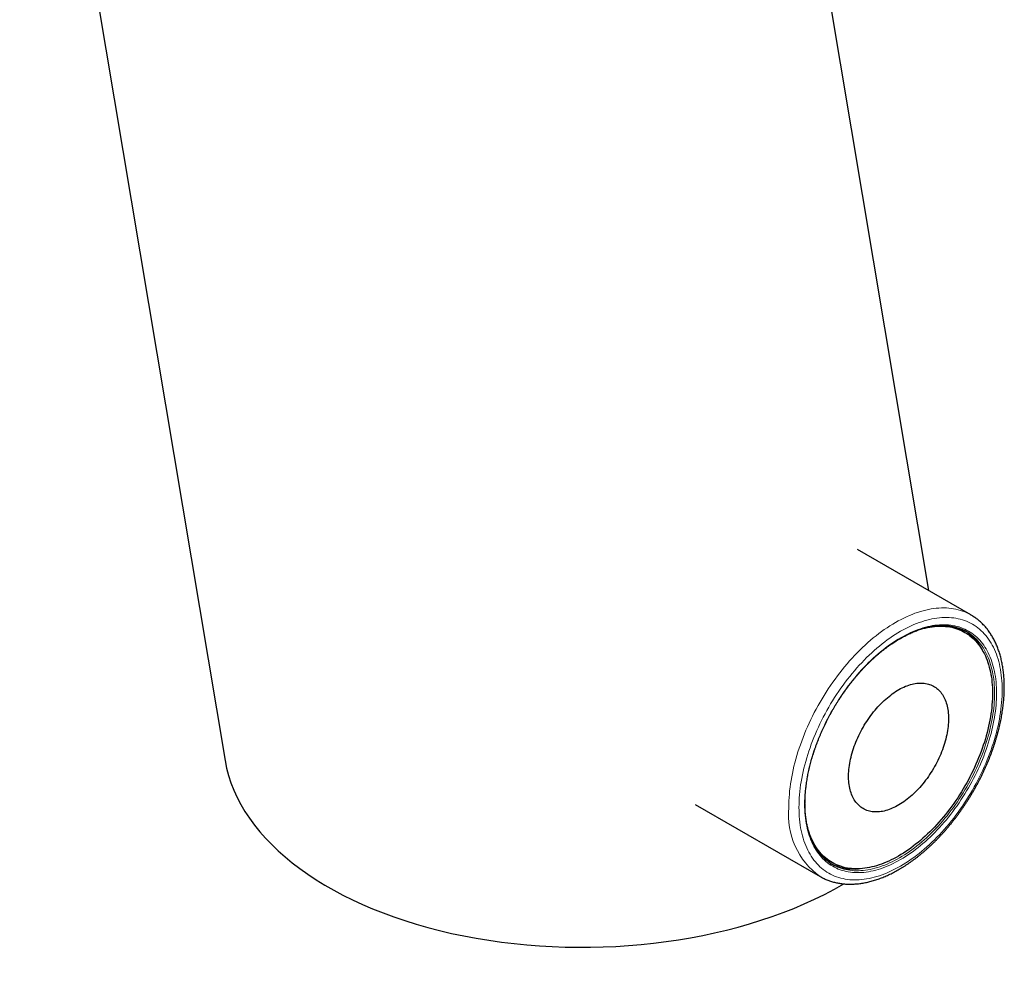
# Model space of a CAD drawing. Header units: millimetres. Extents: x 8 to 776, y 12 to 790.
# Tile 3 of 16: x 681 to 749, y 125 to 190. Entities that reach past the tile are written whole.
import ezdxf

# ---------------------------------------------------------------- set-up
doc = ezdxf.new("R2010")
doc.units = ezdxf.units.MM

msp = doc.modelspace()

# ---------------------------------------------------------------- linework, layer by layer
at = {"color": 7, "linetype": 'Continuous', "lineweight": 30}
for p, q in [((743.569, 150.509), (729.817, 232.632)), ((680.621, 223.672), (694.842, 138.747)), ((746.485, 148.825), (738.62, 153.366)), ((746.072, 147.62), (745.931, 147.702)), ((727.396, 135.713), (736.036, 130.725)), ((736.732, 131.767), (736.873, 131.685))]:
    msp.add_line(p, q, dxfattribs=at)
at = {"color": 8, "linetype": 'Continuous', "lineweight": 0}
msp.add_line((746.488, 148.824), (746.507, 148.813), dxfattribs=at)
at = {"color": 8, "linetype": 'Continuous', "lineweight": 0, "flags": 128}
for points in [[(733.871, 135.509), (733.874, 135.734), (733.881, 135.962), (733.894, 136.192), (733.912, 136.425), (733.934, 136.66), (733.962, 136.897), (733.995, 137.136), (734.033, 137.377), (734.075, 137.619), (734.123, 137.863), (734.175, 138.108), (734.233, 138.355), (734.295, 138.602), (734.362, 138.851), (734.434, 139.099), (734.51, 139.349), (734.591, 139.598), (734.677, 139.848), (734.767, 140.098), (734.861, 140.347), (734.96, 140.596), (735.063, 140.845), (735.171, 141.093), (735.282, 141.34), (735.398, 141.585), (735.518, 141.83), (735.642, 142.073), (735.769, 142.315), (735.9, 142.554), (736.035, 142.792), (736.174, 143.028), (736.316, 143.262), (736.461, 143.493), (736.61, 143.722), (736.762, 143.948), (736.917, 144.171), (737.075, 144.391), (737.236, 144.608), (737.4, 144.822), (737.566, 145.032), (737.735, 145.238), (737.906, 145.441), (738.079, 145.64), (738.255, 145.835), (738.433, 146.026), (738.612, 146.212), (738.794, 146.395), (738.977, 146.572), (739.162, 146.745), (739.348, 146.913), (739.535, 147.076), (739.724, 147.235), (739.914, 147.388), (740.104, 147.536), (740.296, 147.678), (740.488, 147.815), (740.681, 147.947), (740.874, 148.073), (741.067, 148.193), (741.26, 148.308), (741.454, 148.417), (741.647, 148.52), (741.84, 148.616), (742.033, 148.707), (742.225, 148.792), (742.416, 148.87), (742.607, 148.942), (742.797, 149.008), (742.985, 149.068), (743.173, 149.121), (743.359, 149.168), (743.544, 149.208), (743.727, 149.242), (743.909, 149.27), (744.088, 149.291), (744.266, 149.305), (744.442, 149.313), (744.615, 149.315), (744.786, 149.309), (744.955, 149.298), (745.121, 149.279), (745.285, 149.255), (745.446, 149.223), (745.604, 149.186), (745.759, 149.141), (745.911, 149.091), (746.059, 149.034), (746.205, 148.971), (746.347, 148.901), (746.485, 148.825)], [(734.578, 135.509), (734.581, 135.298), (734.588, 135.09), (734.6, 134.884), (734.617, 134.682), (734.638, 134.484), (734.665, 134.288), (734.696, 134.097), (734.732, 133.909), (734.773, 133.725), (734.818, 133.545), (734.868, 133.369), (734.923, 133.198), (734.982, 133.03), (735.046, 132.868), (735.114, 132.709), (735.187, 132.556), (735.264, 132.407), (735.345, 132.264), (735.431, 132.125), (735.521, 131.991), (735.615, 131.863), (735.713, 131.74), (735.816, 131.622), (735.922, 131.51), (736.032, 131.403), (736.146, 131.302), (736.264, 131.206), (736.385, 131.116), (736.51, 131.032), (736.639, 130.954), (736.771, 130.882), (736.906, 130.815), (737.045, 130.755), (737.186, 130.701), (737.331, 130.653), (737.478, 130.611), (737.629, 130.575), (737.782, 130.545), (737.938, 130.521), (738.096, 130.504), (738.257, 130.493), (738.42, 130.488), (738.585, 130.489), (738.752, 130.497), (738.922, 130.511), (739.093, 130.53), (739.265, 130.557), (739.44, 130.589), (739.616, 130.627), (739.793, 130.672), (739.972, 130.723), (740.151, 130.779), (740.332, 130.842), (740.513, 130.911), (740.696, 130.986), (740.879, 131.066), (741.062, 131.153), (741.246, 131.245), (741.43, 131.343), (741.614, 131.446), (741.798, 131.556), (741.982, 131.67), (742.166, 131.79), (742.349, 131.915), (742.532, 132.046), (742.715, 132.182), (742.896, 132.323), (743.077, 132.468), (743.256, 132.619), (743.435, 132.774), (743.612, 132.935), (743.788, 133.099), (743.963, 133.268), (744.135, 133.442), (744.306, 133.619), (744.476, 133.801), (744.643, 133.986), (744.808, 134.176), (744.971, 134.369), (745.132, 134.566), (745.29, 134.766), (745.446, 134.969), (745.599, 135.176), (745.749, 135.385), (745.897, 135.598), (746.042, 135.813), (746.183, 136.031), (746.322, 136.251), (746.457, 136.473), (746.589, 136.698), (746.718, 136.925), (746.843, 137.153), (746.964, 137.383), (747.082, 137.615), (747.196, 137.847), (747.306, 138.081), (747.412, 138.316), (747.515, 138.552), (747.613, 138.789), (747.707, 139.026), (747.797, 139.264), (747.883, 139.501), (747.964, 139.739), (748.041, 139.977), (748.114, 140.214), (748.182, 140.451), (748.246, 140.688), (748.305, 140.923), (748.36, 141.158), (748.41, 141.391), (748.455, 141.624), (748.496, 141.855), (748.532, 142.084), (748.563, 142.312), (748.59, 142.537), (748.611, 142.761), (748.628, 142.983), (748.64, 143.202), (748.647, 143.419), (748.65, 143.633), (748.647, 143.844), (748.64, 144.052), (748.628, 144.258), (748.611, 144.46), (748.59, 144.658), (748.563, 144.854), (748.532, 145.045), (748.496, 145.233), (748.455, 145.417), (748.41, 145.597), (748.36, 145.773), (748.305, 145.944), (748.246, 146.112), (748.182, 146.274), (748.114, 146.433), (748.041, 146.586), (747.964, 146.735), (747.883, 146.878), (747.797, 147.017), (747.707, 147.151), (747.613, 147.279), (747.515, 147.402), (747.412, 147.52), (747.306, 147.632), (747.196, 147.739), (747.082, 147.84), (746.964, 147.936), (746.843, 148.026), (746.718, 148.11), (746.589, 148.188), (746.457, 148.26), (746.322, 148.326), (746.183, 148.387), (746.042, 148.441), (745.897, 148.489), (745.749, 148.531), (745.599, 148.567), (745.446, 148.597), (745.29, 148.621), (745.132, 148.638), (744.971, 148.649), (744.808, 148.654), (744.643, 148.653), (744.476, 148.645), (744.306, 148.631), (744.135, 148.611), (743.963, 148.585), (743.788, 148.553), (743.612, 148.515), (743.435, 148.47), (743.256, 148.419), (743.077, 148.362), (742.896, 148.3), (742.715, 148.231), (742.532, 148.156), (742.349, 148.076), (742.166, 147.989), (741.982, 147.897), (741.798, 147.799), (741.614, 147.696), (741.43, 147.586), (741.246, 147.472), (741.062, 147.352), (740.879, 147.227), (740.696, 147.096), (740.513, 146.96), (740.332, 146.819), (740.151, 146.674), (739.972, 146.523), (739.793, 146.368), (739.616, 146.207), (739.44, 146.043), (739.265, 145.874), (739.093, 145.7), (738.922, 145.523), (738.752, 145.341), (738.585, 145.156), (738.42, 144.966), (738.257, 144.773), (738.096, 144.576), (737.938, 144.376), (737.782, 144.173), (737.629, 143.966), (737.478, 143.757), (737.331, 143.544), (737.186, 143.329), (737.045, 143.111), (736.906, 142.891), (736.771, 142.669), (736.639, 142.444), (736.51, 142.217), (736.385, 141.989), (736.264, 141.759), (736.146, 141.527), (736.032, 141.295), (735.922, 141.061), (735.816, 140.826), (735.713, 140.59), (735.615, 140.353), (735.521, 140.116), (735.431, 139.878), (735.345, 139.641), (735.264, 139.403), (735.187, 139.165), (735.114, 138.928), (735.046, 138.691), (734.982, 138.454), (734.923, 138.219), (734.868, 137.984), (734.818, 137.751), (734.773, 137.518), (734.732, 137.287), (734.696, 137.058), (734.665, 136.83), (734.638, 136.605), (734.617, 136.381), (734.6, 136.159), (734.588, 135.94), (734.581, 135.723), (734.578, 135.509)], [(734.967, 135.734), (734.969, 135.936), (734.976, 136.141), (734.988, 136.348), (735.004, 136.557), (735.024, 136.769), (735.049, 136.982), (735.078, 137.197), (735.112, 137.414), (735.151, 137.632), (735.194, 137.851), (735.241, 138.072), (735.292, 138.294), (735.348, 138.516), (735.409, 138.739), (735.473, 138.963), (735.542, 139.188), (735.615, 139.412), (735.692, 139.637), (735.773, 139.861), (735.858, 140.086), (735.947, 140.31), (736.04, 140.533), (736.136, 140.756), (736.237, 140.978), (736.341, 141.199), (736.448, 141.419), (736.56, 141.638), (736.674, 141.855), (736.793, 142.071), (736.914, 142.285), (737.039, 142.497), (737.166, 142.707), (737.297, 142.915), (737.431, 143.121), (737.568, 143.324), (737.707, 143.525), (737.849, 143.723), (737.994, 143.918), (738.141, 144.111), (738.291, 144.3), (738.442, 144.485), (738.596, 144.668), (738.752, 144.847), (738.91, 145.022), (739.07, 145.194), (739.232, 145.362), (739.395, 145.525), (739.56, 145.685), (739.726, 145.841), (739.894, 145.992), (740.062, 146.139), (740.232, 146.281), (740.403, 146.419), (740.574, 146.552), (740.746, 146.68), (740.919, 146.803), (741.092, 146.922), (741.266, 147.035), (741.44, 147.143), (741.614, 147.246), (741.788, 147.344), (741.962, 147.437), (742.135, 147.524), (742.309, 147.606), (742.482, 147.682), (742.654, 147.752), (742.825, 147.817), (742.996, 147.877), (743.166, 147.93), (743.334, 147.978), (743.502, 148.02), (743.668, 148.057), (743.833, 148.087), (743.996, 148.112), (744.158, 148.131), (744.317, 148.144), (744.476, 148.151), (744.632, 148.152), (744.786, 148.147), (744.937, 148.137), (745.087, 148.12), (745.234, 148.098), (745.379, 148.07), (745.521, 148.036), (745.66, 147.996), (745.797, 147.951), (745.931, 147.899), (746.062, 147.843), (746.189, 147.78), (746.314, 147.712), (746.435, 147.638), (746.554, 147.558), (746.668, 147.474), (746.78, 147.383), (746.887, 147.288), (746.991, 147.187), (747.092, 147.081), (747.188, 146.969), (747.281, 146.853), (747.37, 146.732), (747.455, 146.606), (747.536, 146.474), (747.613, 146.339), (747.686, 146.198), (747.755, 146.053), (747.819, 145.904), (747.88, 145.75), (747.935, 145.592), (747.987, 145.43), (748.034, 145.264), (748.077, 145.094), (748.116, 144.92), (748.149, 144.743), (748.179, 144.562), (748.204, 144.377), (748.224, 144.189), (748.24, 143.998), (748.252, 143.805), (748.259, 143.608), (748.261, 143.408), (748.259, 143.206), (748.252, 143.001), (748.24, 142.794), (748.224, 142.585), (748.204, 142.373), (748.179, 142.16), (748.149, 141.945), (748.116, 141.728), (748.077, 141.51), (748.034, 141.291), (747.987, 141.07), (747.935, 140.848), (747.88, 140.626), (747.819, 140.403), (747.755, 140.179), (747.686, 139.954), (747.613, 139.73), (747.536, 139.505), (747.455, 139.281), (747.37, 139.056), (747.281, 138.832), (747.188, 138.609), (747.092, 138.386), (746.991, 138.164), (746.887, 137.943), (746.78, 137.723), (746.668, 137.504), (746.554, 137.287), (746.435, 137.071), (746.314, 136.857), (746.189, 136.645), (746.062, 136.435), (745.931, 136.227), (745.797, 136.021), (745.66, 135.818), (745.521, 135.617), (745.379, 135.419), (745.234, 135.224), (745.087, 135.031), (744.937, 134.842), (744.786, 134.657), (744.632, 134.474), (744.476, 134.295), (744.317, 134.12), (744.158, 133.948), (743.996, 133.78), (743.833, 133.617), (743.668, 133.457), (743.502, 133.301), (743.334, 133.15), (743.166, 133.003), (742.996, 132.861), (742.825, 132.723), (742.654, 132.59), (742.482, 132.462), (742.309, 132.339), (742.135, 132.22), (741.962, 132.107), (741.788, 131.999), (741.614, 131.896), (741.44, 131.798), (741.266, 131.705), (741.092, 131.618), (740.919, 131.536), (740.746, 131.46), (740.574, 131.39), (740.403, 131.325), (740.232, 131.265), (740.062, 131.212), (739.894, 131.164), (739.726, 131.122), (739.56, 131.085), (739.395, 131.055), (739.232, 131.03), (739.07, 131.011), (738.91, 130.998), (738.752, 130.991), (738.596, 130.99), (738.442, 130.995), (738.291, 131.005), (738.141, 131.022), (737.994, 131.044), (737.849, 131.072), (737.707, 131.106), (737.568, 131.146), (737.431, 131.191), (737.297, 131.242), (737.166, 131.299), (737.039, 131.362), (736.914, 131.43), (736.793, 131.504), (736.674, 131.584), (736.56, 131.668), (736.448, 131.759), (736.341, 131.854), (736.237, 131.955), (736.136, 132.061), (736.04, 132.173), (735.947, 132.289), (735.858, 132.41), (735.773, 132.536), (735.692, 132.667), (735.615, 132.803), (735.542, 132.944), (735.473, 133.089), (735.409, 133.238), (735.348, 133.392), (735.292, 133.55), (735.241, 133.712), (735.194, 133.878), (735.151, 134.048), (735.112, 134.222), (735.078, 134.399), (735.049, 134.58), (735.024, 134.765), (735.004, 134.953), (734.988, 135.143), (734.976, 135.337), (734.969, 135.534), (734.967, 135.734)], [(737.074, 131.461), (737.143, 131.428), (737.272, 131.372), (737.405, 131.321), (737.54, 131.276), (737.678, 131.237), (737.819, 131.203), (737.962, 131.175), (738.107, 131.153), (738.255, 131.137), (738.405, 131.127), (738.558, 131.122), (738.712, 131.123), (738.869, 131.13), (739.027, 131.143), (739.187, 131.162), (739.348, 131.186), (739.511, 131.217), (739.676, 131.252), (739.841, 131.294), (740.008, 131.342), (740.176, 131.395), (740.345, 131.453), (740.515, 131.518), (740.685, 131.587), (740.856, 131.663), (741.027, 131.744), (741.199, 131.83), (741.371, 131.921), (741.543, 132.018), (741.715, 132.12), (741.887, 132.227), (742.059, 132.339), (742.231, 132.456), (742.402, 132.578), (742.572, 132.705), (742.742, 132.837), (742.911, 132.973), (743.078, 133.114), (743.245, 133.259), (743.411, 133.409), (743.575, 133.563), (743.738, 133.721), (743.9, 133.883), (744.06, 134.049), (744.218, 134.219), (744.374, 134.392), (744.529, 134.569), (744.681, 134.75), (744.831, 134.934), (744.979, 135.121), (745.125, 135.311), (745.268, 135.504), (745.409, 135.7), (745.547, 135.898), (745.682, 136.099), (745.814, 136.303), (745.944, 136.509), (746.07, 136.717), (746.193, 136.927), (746.313, 137.138), (746.43, 137.352), (746.544, 137.567), (746.654, 137.783), (746.76, 138.001), (746.863, 138.22), (746.963, 138.439), (747.058, 138.66), (747.15, 138.881), (747.238, 139.103), (747.322, 139.325), (747.403, 139.547), (747.479, 139.769), (747.551, 139.991), (747.619, 140.213), (747.683, 140.435), (747.742, 140.655), (747.798, 140.876), (747.849, 141.095), (747.895, 141.313), (747.938, 141.53), (747.976, 141.746), (748.009, 141.961), (748.038, 142.173), (748.063, 142.384), (748.083, 142.594), (748.099, 142.801), (748.11, 143.005), (748.117, 143.208), (748.119, 143.408), (748.117, 143.606), (748.11, 143.8), (748.099, 143.992), (748.083, 144.181), (748.063, 144.367), (748.038, 144.549), (748.009, 144.728), (747.976, 144.904), (747.938, 145.076), (747.895, 145.244), (747.849, 145.409), (747.798, 145.569), (747.742, 145.725), (747.683, 145.877), (747.619, 146.025), (747.551, 146.169), (747.479, 146.308), (747.403, 146.442), (747.322, 146.572), (747.238, 146.696), (747.15, 146.816), (747.058, 146.932), (746.963, 147.042), (746.863, 147.147), (746.76, 147.246), (746.654, 147.341), (746.544, 147.43), (746.43, 147.514), (746.361, 147.561)]]:
    msp.add_lwpolyline(points, dxfattribs=at)
at = {"color": 7, "linetype": 'Continuous', "lineweight": 30, "flags": 128}
for points in [[(746.485, 148.825), (746.485, 148.825), (746.488, 148.824)], [(742.972, 147.828), (742.991, 147.834), (743.156, 147.881), (743.32, 147.922), (743.483, 147.958), (743.644, 147.988), (743.804, 148.012), (743.962, 148.03), (744.119, 148.043), (744.273, 148.05), (744.426, 148.051), (744.577, 148.046), (744.725, 148.036), (744.872, 148.02), (745.016, 147.998), (745.157, 147.971), (745.296, 147.938), (745.433, 147.899), (745.567, 147.854), (745.697, 147.804), (745.826, 147.748), (745.951, 147.687), (746.073, 147.62), (746.191, 147.548), (746.307, 147.47), (746.419, 147.387), (746.528, 147.299), (746.634, 147.205), (746.736, 147.106), (746.834, 147.003), (746.928, 146.894), (747.019, 146.78), (747.106, 146.661), (747.19, 146.538), (747.269, 146.409), (747.344, 146.276), (747.416, 146.139), (747.483, 145.997), (747.546, 145.851), (747.605, 145.7), (747.66, 145.546), (747.71, 145.387), (747.756, 145.224), (747.798, 145.058), (747.836, 144.888), (747.869, 144.714), (747.898, 144.537), (747.922, 144.357), (747.942, 144.173), (747.958, 143.986), (747.969, 143.796), (747.976, 143.603), (747.978, 143.408)], [(744.93, 141.649), (744.928, 141.515), (744.923, 141.379), (744.913, 141.241), (744.9, 141.102), (744.883, 140.961), (744.862, 140.818), (744.837, 140.674), (744.809, 140.529), (744.777, 140.383), (744.741, 140.236), (744.702, 140.089), (744.659, 139.941), (744.612, 139.793), (744.562, 139.644), (744.509, 139.496), (744.452, 139.348), (744.393, 139.2), (744.329, 139.053), (744.263, 138.906), (744.194, 138.76), (744.121, 138.615), (744.046, 138.471), (743.968, 138.329), (743.887, 138.188), (743.803, 138.049), (743.717, 137.911), (743.628, 137.776), (743.537, 137.642), (743.444, 137.511), (743.348, 137.382), (743.251, 137.255), (743.151, 137.131), (743.05, 137.01), (742.947, 136.892), (742.842, 136.777), (742.736, 136.665), (742.628, 136.557), (742.519, 136.451), (742.409, 136.35), (742.298, 136.252), (742.186, 136.158), (742.073, 136.067), (741.959, 135.981), (741.845, 135.898), (741.731, 135.82), (741.616, 135.746), (741.501, 135.677), (741.386, 135.611), (741.272, 135.551), (741.157, 135.494), (741.043, 135.443), (740.929, 135.396), (740.816, 135.353), (740.703, 135.316), (740.592, 135.283), (740.481, 135.255), (740.371, 135.232), (740.263, 135.214), (740.156, 135.201), (740.05, 135.192), (739.947, 135.189), (739.844, 135.19), (739.744, 135.197), (739.645, 135.208), (739.549, 135.224), (739.454, 135.246), (739.362, 135.272), (739.272, 135.303), (739.185, 135.338), (739.1, 135.379), (739.018, 135.424), (738.938, 135.474), (738.861, 135.528), (738.787, 135.587), (738.716, 135.651), (738.649, 135.719), (738.584, 135.791), (738.522, 135.867), (738.464, 135.948), (738.409, 136.033), (738.357, 136.122), (738.309, 136.215), (738.265, 136.311), (738.223, 136.411), (738.186, 136.515), (738.152, 136.622), (738.122, 136.733), (738.095, 136.847), (738.073, 136.964), (738.054, 137.084), (738.038, 137.207), (738.027, 137.332), (738.019, 137.46), (738.015, 137.591), (738.015, 137.723), (738.019, 137.858), (738.027, 137.995), (738.038, 138.134), (738.054, 138.274), (738.073, 138.416), (738.095, 138.559), (738.122, 138.704), (738.152, 138.849), (738.186, 138.995), (738.223, 139.143), (738.265, 139.29), (738.309, 139.438), (738.357, 139.587), (738.409, 139.735), (738.464, 139.883), (738.522, 140.031), (738.584, 140.179), (738.649, 140.326), (738.716, 140.472), (738.787, 140.618), (738.861, 140.762), (738.938, 140.905), (739.018, 141.047), (739.1, 141.187), (739.185, 141.326), (739.272, 141.462), (739.362, 141.597), (739.454, 141.729), (739.549, 141.859), (739.645, 141.987), (739.744, 142.112), (739.844, 142.235), (739.947, 142.354), (740.05, 142.471), (740.156, 142.585), (740.263, 142.695), (740.371, 142.802), (740.481, 142.905), (740.592, 143.005), (740.703, 143.101), (740.816, 143.193), (740.929, 143.282), (741.043, 143.366), (741.157, 143.446), (741.272, 143.523), (741.386, 143.594), (741.501, 143.662), (741.616, 143.725), (741.731, 143.783), (741.845, 143.837), (741.959, 143.887), (742.073, 143.931), (742.186, 143.971), (742.298, 144.006), (742.409, 144.037), (742.519, 144.062), (742.628, 144.083), (742.736, 144.099), (742.842, 144.109), (742.947, 144.115), (743.05, 144.116), (743.151, 144.112), (743.251, 144.103), (743.348, 144.09), (743.444, 144.071), (743.537, 144.047), (743.628, 144.019), (743.717, 143.985), (743.803, 143.947), (743.887, 143.905), (743.968, 143.857), (744.046, 143.805), (744.121, 143.748), (744.194, 143.687), (744.263, 143.621), (744.329, 143.551), (744.393, 143.477), (744.452, 143.398), (744.509, 143.315), (744.562, 143.228), (744.612, 143.137), (744.659, 143.043), (744.702, 142.944), (744.741, 142.842), (744.777, 142.737), (744.809, 142.628), (744.837, 142.516), (744.862, 142.4), (744.883, 142.282), (744.9, 142.16), (744.913, 142.036), (744.923, 141.91), (744.928, 141.78), (744.93, 141.649)], [(747.978, 143.408), (747.976, 143.21), (747.969, 143.01), (747.958, 142.807), (747.942, 142.602), (747.922, 142.395), (747.898, 142.187), (747.869, 141.976), (747.836, 141.764), (747.798, 141.551), (747.756, 141.336), (747.71, 141.12), (747.66, 140.903), (747.605, 140.685), (747.546, 140.467), (747.483, 140.247), (747.416, 140.028), (747.344, 139.808), (747.269, 139.588), (747.19, 139.369), (747.106, 139.149), (747.019, 138.93), (746.928, 138.711), (746.834, 138.493), (746.736, 138.275), (746.634, 138.059), (746.528, 137.844), (746.419, 137.63), (746.307, 137.417), (746.191, 137.206), (746.073, 136.996), (745.951, 136.789), (745.826, 136.583), (745.697, 136.379), (745.567, 136.178), (745.433, 135.979), (745.296, 135.783), (745.157, 135.589), (745.016, 135.398), (744.872, 135.21), (744.725, 135.025), (744.577, 134.843), (744.426, 134.664), (744.273, 134.489), (744.119, 134.317), (743.962, 134.149), (743.804, 133.985), (743.644, 133.825), (743.483, 133.669), (743.32, 133.516), (743.156, 133.368), (742.991, 133.225), (742.825, 133.085), (742.658, 132.951), (742.49, 132.82), (742.322, 132.695), (742.153, 132.574), (741.983, 132.458), (741.813, 132.347), (741.643, 132.241), (741.473, 132.14), (741.302, 132.045), (741.132, 131.954), (740.962, 131.869), (740.793, 131.789), (740.623, 131.715), (740.455, 131.645), (740.287, 131.582), (740.12, 131.524), (739.954, 131.471), (739.789, 131.424), (739.625, 131.383), (739.462, 131.348), (739.301, 131.318), (739.141, 131.294), (738.983, 131.275), (738.827, 131.262), (738.672, 131.255), (738.519, 131.254), (738.368, 131.259), (738.22, 131.269), (738.074, 131.285), (737.929, 131.307), (737.788, 131.335), (737.649, 131.368), (737.512, 131.407), (737.379, 131.451), (737.248, 131.501), (737.12, 131.557), (736.995, 131.618), (736.873, 131.685), (736.754, 131.757), (736.638, 131.835), (736.526, 131.918), (736.417, 132.007), (736.311, 132.1), (736.21, 132.199), (736.111, 132.303), (736.017, 132.412), (735.926, 132.525), (735.839, 132.644), (735.756, 132.768), (735.676, 132.896), (735.601, 133.029), (735.53, 133.166), (735.462, 133.308), (735.399, 133.454), (735.34, 133.605), (735.286, 133.76), (735.235, 133.918), (735.189, 134.081), (735.149, 134.238)]]:
    msp.add_lwpolyline(points, dxfattribs=at)
at = {"color": 7, "linetype": 'Continuous', "lineweight": 30}
for centre, radius, start, end in [((744.347, 144.94), 3.183, 60.16948, 80.0604), ((744.641, 144.979), 3.103, 56.34077, 63.54094), ((744.151, 144.768), 3.534, 24.64971, 56.80561), ((738.328, 134.515), 3.178, 220.12864, 239.84987), ((738.445, 134.245), 3.103, 236.57087, 243.77862), ((738.376, 134.743), 3.502, 243.05227, 275.50316)]:
    msp.add_arc(centre, radius, start, end, dxfattribs=at)
at = {"color": 8, "linetype": 'Continuous', "lineweight": 0}
msp.add_arc((739.1, 134.995), 5.254, 174.38503, 234.52249, dxfattribs=at)
at = {"color": 7, "linetype": 'Continuous', "lineweight": 30}
msp.add_ellipse((719.919, 140.366), major_axis=(25.193, 0.334), ratio=0.577152, start_param=3.230163, end_param=5.487368, dxfattribs=at)
for points, knots in [([(736.036, 130.725), (736.07, 130.706), (736.144, 130.664), (736.26, 130.605), (736.383, 130.546), (736.509, 130.493), (736.637, 130.443), (736.767, 130.398), (736.9, 130.357), (737.034, 130.321), (737.17, 130.289), (737.309, 130.262), (737.449, 130.239), (737.591, 130.22), (737.735, 130.206), (737.881, 130.197), (738.028, 130.192), (738.177, 130.191), (738.327, 130.196), (738.479, 130.204), (738.632, 130.218), (738.786, 130.236), (738.942, 130.258), (739.098, 130.285), (739.256, 130.317), (739.415, 130.353), (739.574, 130.394), (739.735, 130.439), (739.896, 130.489), (740.057, 130.543), (740.219, 130.602), (740.381, 130.665), (740.544, 130.732), (740.707, 130.803), (740.87, 130.879), (741.034, 130.959), (741.197, 131.043), (741.36, 131.132), (741.523, 131.224), (741.686, 131.321), (741.849, 131.421), (742.011, 131.525), (742.173, 131.633), (742.334, 131.745), (742.495, 131.861), (742.655, 131.98), (742.814, 132.103), (742.972, 132.23), (743.13, 132.36), (743.287, 132.493), (743.442, 132.63), (743.597, 132.77), (743.751, 132.913), (743.903, 133.06), (744.054, 133.209), (744.204, 133.362), (744.352, 133.517), (744.499, 133.675), (744.644, 133.837), (744.788, 134), (744.93, 134.167), (745.071, 134.336), (745.209, 134.508), (745.346, 134.682), (745.481, 134.858), (745.614, 135.036), (745.745, 135.217), (745.874, 135.4), (746.001, 135.585), (746.126, 135.771), (746.248, 135.96), (746.368, 136.15), (746.486, 136.342), (746.601, 136.536), (746.714, 136.731), (746.825, 136.927), (746.932, 137.125), (747.038, 137.324), (747.14, 137.524), (747.24, 137.725), (747.337, 137.927), (747.432, 138.13), (747.523, 138.334), (747.612, 138.538), (747.698, 138.743), (747.781, 138.948), (747.86, 139.154), (747.937, 139.36), (748.011, 139.566), (748.081, 139.773), (748.149, 139.979), (748.213, 140.186), (748.274, 140.392), (748.332, 140.598), (748.387, 140.804), (748.438, 141.009), (748.486, 141.213), (748.531, 141.418), (748.572, 141.621), (748.61, 141.824), (748.644, 142.025), (748.675, 142.226), (748.703, 142.426), (748.727, 142.624), (748.747, 142.821), (748.764, 143.017), (748.778, 143.212), (748.787, 143.405), (748.794, 143.596), (748.797, 143.786), (748.796, 143.974), (748.791, 144.16), (748.783, 144.344), (748.772, 144.526), (748.756, 144.706), (748.738, 144.884), (748.715, 145.059), (748.689, 145.232), (748.659, 145.402), (748.626, 145.57), (748.589, 145.735), (748.549, 145.898), (748.505, 146.057), (748.457, 146.214), (748.406, 146.367), (748.352, 146.518), (748.294, 146.665), (748.232, 146.809), (748.167, 146.95), (748.099, 147.087), (748.028, 147.22), (747.953, 147.35), (747.875, 147.476), (747.794, 147.599), (747.709, 147.718), (747.622, 147.833), (747.532, 147.944), (747.439, 148.051), (747.343, 148.154), (747.244, 148.253), (747.142, 148.348), (747.038, 148.438), (746.931, 148.525), (746.821, 148.608), (746.709, 148.686), (746.598, 148.758), (746.524, 148.802), (746.488, 148.823)], [0, 0, 0, 0, 0.005773, 0.012427, 0.019082, 0.025741, 0.032406, 0.039078, 0.045759, 0.052452, 0.059157, 0.065877, 0.072611, 0.079362, 0.086129, 0.092913, 0.099714, 0.106532, 0.113367, 0.120219, 0.127086, 0.133967, 0.140863, 0.147771, 0.154691, 0.161622, 0.168563, 0.175512, 0.182469, 0.189433, 0.196402, 0.203375, 0.210353, 0.217333, 0.224316, 0.2313, 0.238286, 0.245272, 0.252258, 0.259244, 0.266229, 0.273213, 0.280197, 0.287178, 0.294159, 0.301137, 0.308114, 0.31509, 0.322063, 0.329035, 0.336005, 0.342973, 0.349939, 0.356903, 0.363866, 0.370827, 0.377786, 0.384744, 0.391701, 0.398656, 0.40561, 0.412562, 0.419513, 0.426464, 0.433413, 0.440361, 0.447309, 0.454255, 0.461202, 0.468147, 0.475092, 0.482037, 0.488982, 0.495926, 0.502871, 0.509815, 0.51676, 0.523704, 0.530649, 0.537594, 0.54454, 0.551487, 0.558433, 0.565381, 0.57233, 0.579279, 0.58623, 0.593181, 0.600134, 0.607088, 0.614044, 0.621001, 0.627959, 0.634919, 0.641881, 0.648844, 0.65581, 0.662777, 0.669746, 0.676717, 0.68369, 0.690665, 0.697642, 0.704621, 0.711602, 0.718585, 0.72557, 0.732556, 0.739544, 0.746534, 0.753524, 0.760516, 0.767508, 0.7745, 0.781492, 0.788483, 0.795473, 0.802461, 0.809446, 0.816427, 0.823404, 0.830376, 0.837342, 0.8443, 0.851251, 0.858191, 0.865121, 0.87204, 0.878945, 0.885837, 0.892714, 0.899575, 0.906419, 0.913247, 0.920057, 0.92685, 0.933626, 0.940384, 0.947125, 0.953851, 0.960562, 0.96726, 0.973946, 0.980621, 0.987289, 0.99395, 1, 1, 1, 1]), ([(734.996, 135.775), (734.997, 135.805), (734.997, 135.893), (735, 136.04), (735.007, 136.217), (735.017, 136.396), (735.031, 136.576), (735.048, 136.758), (735.068, 136.941), (735.092, 137.126), (735.12, 137.312), (735.15, 137.499), (735.184, 137.688), (735.221, 137.877), (735.262, 138.068), (735.306, 138.259), (735.353, 138.451), (735.404, 138.643), (735.457, 138.836), (735.514, 139.03), (735.574, 139.223), (735.637, 139.417), (735.703, 139.611), (735.773, 139.806), (735.845, 140), (735.92, 140.193), (735.998, 140.387), (736.079, 140.58), (736.163, 140.773), (736.25, 140.964), (736.34, 141.156), (736.432, 141.346), (736.527, 141.536), (736.625, 141.724), (736.725, 141.912), (736.828, 142.098), (736.933, 142.283), (737.041, 142.466), (737.151, 142.648), (737.263, 142.829), (737.378, 143.008), (737.495, 143.184), (737.614, 143.36), (737.735, 143.533), (737.858, 143.704), (737.983, 143.873), (738.109, 144.039), (738.238, 144.204), (738.368, 144.365), (738.5, 144.525), (738.634, 144.682), (738.769, 144.836), (738.905, 144.987), (739.043, 145.136), (739.183, 145.282), (739.323, 145.424), (739.465, 145.564), (739.607, 145.701), (739.751, 145.834), (739.896, 145.964), (740.041, 146.091), (740.187, 146.214), (740.334, 146.334), (740.482, 146.451), (740.63, 146.563), (740.779, 146.673), (740.927, 146.778), (741.077, 146.88), (741.226, 146.978), (741.376, 147.072), (741.525, 147.162), (741.675, 147.248), (741.825, 147.33), (741.974, 147.408), (742.123, 147.483), (742.272, 147.553), (742.42, 147.618), (742.568, 147.68), (742.716, 147.738), (742.862, 147.791), (743.008, 147.84), (743.153, 147.885), (743.298, 147.925), (743.441, 147.961), (743.584, 147.993), (743.725, 148.021), (743.865, 148.044), (744.004, 148.062), (744.141, 148.077), (744.278, 148.087), (744.412, 148.092), (744.546, 148.094), (744.678, 148.09), (744.808, 148.083), (744.936, 148.071), (745.063, 148.054), (745.188, 148.034), (745.311, 148.009), (745.432, 147.979), (745.551, 147.945), (745.668, 147.907), (745.783, 147.864), (745.895, 147.817), (745.977, 147.78), (746.02, 147.758), (746.028, 147.754)], [0, 0, 0, 0, 0.00516, 0.014973, 0.024788, 0.034602, 0.044417, 0.054233, 0.064049, 0.073866, 0.083683, 0.093501, 0.103319, 0.113139, 0.122958, 0.132779, 0.1426, 0.152422, 0.162244, 0.172066, 0.18189, 0.191713, 0.201538, 0.211362, 0.221187, 0.231013, 0.240838, 0.250665, 0.260491, 0.270318, 0.280145, 0.289972, 0.299799, 0.309626, 0.319454, 0.329281, 0.339109, 0.348937, 0.358764, 0.368592, 0.378419, 0.388247, 0.398074, 0.407901, 0.417728, 0.427554, 0.437381, 0.447207, 0.457032, 0.466858, 0.476683, 0.486507, 0.496331, 0.506154, 0.515977, 0.5258, 0.535622, 0.545443, 0.555264, 0.565084, 0.574903, 0.584722, 0.59454, 0.604357, 0.614174, 0.62399, 0.633805, 0.64362, 0.653434, 0.663247, 0.67306, 0.682873, 0.692685, 0.702497, 0.712308, 0.72212, 0.731932, 0.741743, 0.751556, 0.761369, 0.771182, 0.780997, 0.790813, 0.800632, 0.810452, 0.820275, 0.830101, 0.83993, 0.849763, 0.859601, 0.869444, 0.879292, 0.889146, 0.899007, 0.908874, 0.918749, 0.928631, 0.93852, 0.948416, 0.95832, 0.96823, 0.978146, 0.988068, 0.997995, 1, 1, 1, 1]), ([(736.739, 131.654), (736.732, 131.658), (736.69, 131.685), (736.617, 131.737), (736.519, 131.811), (736.425, 131.89), (736.333, 131.972), (736.244, 132.058), (736.158, 132.148), (736.074, 132.242), (735.994, 132.34), (735.916, 132.442), (735.841, 132.547), (735.769, 132.656), (735.701, 132.769), (735.635, 132.885), (735.572, 133.005), (735.513, 133.128), (735.456, 133.254), (735.403, 133.384), (735.353, 133.517), (735.306, 133.653), (735.262, 133.792), (735.222, 133.935), (735.184, 134.08), (735.151, 134.228), (735.12, 134.379), (735.093, 134.533), (735.069, 134.689), (735.048, 134.848), (735.031, 135.01), (735.017, 135.174), (735.007, 135.34), (735, 135.508), (734.997, 135.654), (734.997, 135.743), (734.996, 135.775)], [0, 0, 0, 0, 0.006748, 0.037498, 0.068241, 0.098974, 0.129693, 0.160395, 0.191079, 0.221743, 0.252385, 0.283004, 0.313601, 0.344176, 0.374729, 0.405262, 0.435774, 0.466269, 0.496747, 0.527209, 0.557657, 0.588094, 0.618519, 0.648935, 0.679343, 0.709744, 0.740139, 0.77053, 0.800917, 0.831301, 0.861683, 0.892064, 0.922444, 0.952824, 0.983204, 1, 1, 1, 1])]:
    msp.add_open_spline(points, degree=3, knots=knots, dxfattribs=at)

doc.saveas('drawing.dxf')
